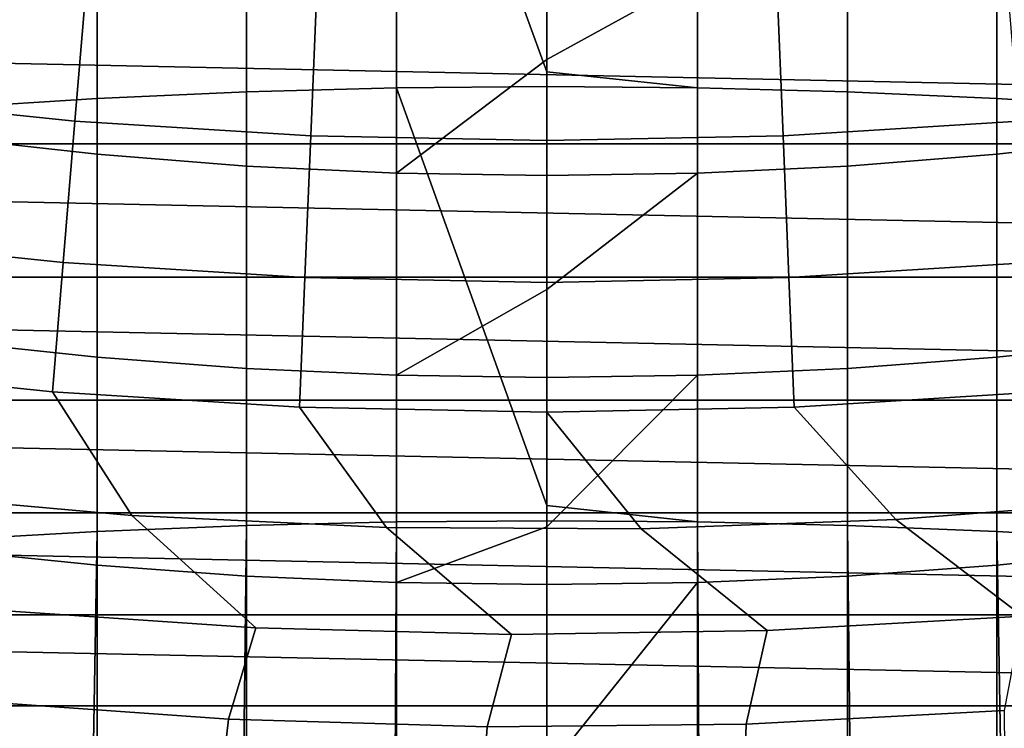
# Model space of a CAD drawing. Header units: metres. Extents: x -29 to 117, y -464 to 29.
# Tile 71 of 256: x -2.31 to 2, y -27.58 to -24.48. Entities that reach past the tile are written whole.
import ezdxf

# ---------------------------------------------------------------- set-up
doc = ezdxf.new("R2010")
doc.units = ezdxf.units.M
doc.layers.add('solid_24_501_056_XXX', color=7, linetype='CONTINUOUS')

msp = doc.modelspace()

# ---------------------------------------------------------------- linework, layer by layer
at = {"layer": 'solid_24_501_056_XXX'}
for points in [[(-1.315188, -24.800922, 237.297928), (-0.658439, -24.783485, 237.344803), (-0.658439, -22.909979, 236.610596), (-1.315188, -22.929033, 236.564346)], [(0, -24.7136, 237.336563), (0, -22.903622, 236.626022), (-0.658439, -22.909979, 236.610596)], [(-0.658439, -24.783485, 237.344803), (0, -24.777666, 237.360443), (0, -24.7136, 237.336563), (-0.658439, -22.909979, 236.610596)], [(0.658439, -22.909979, 236.610596), (0, -22.903622, 236.626022), (0, -24.7136, 237.336563), (0.658439, -24.783485, 237.344803)], [(0.658439, -24.783485, 237.344803), (1.315188, -24.800922, 237.297928), (1.315188, -22.929033, 236.564346), (0.658439, -22.909979, 236.610596)], [(-2.616881, -24.870449, 237.111023), (-1.968561, -24.829935, 237.21994), (-1.968561, -22.960735, 236.487411), (-2.616881, -23.005003, 236.379974)], [(-1.968561, -24.829935, 237.21994), (-1.315188, -24.800922, 237.297928), (-1.315188, -22.929033, 236.564346), (-1.968561, -22.960735, 236.487411)], [(1.315188, -24.800922, 237.297928), (1.968561, -24.829935, 237.21994), (1.968561, -22.960735, 236.487411), (1.315188, -22.929033, 236.564346)], [(1.968561, -24.829935, 237.21994), (2.616881, -24.870449, 237.111023), (2.616881, -23.005003, 236.379974), (1.968561, -22.960735, 236.487411)], [(-3.094026, -24.821732, 106.589211), (-2.065625, -24.928387, 106.589211), (-2.009891, -24.255781, 113.790924), (-3.010544, -24.152002, 113.790924)], [(-1.968561, -25.073416, 208.229904), (-2.616881, -25.001394, 208.321091), (-2.616881, -24.134834, 207.611923), (-1.968561, -24.209976, 207.523285)], [(2.616881, -25.001394, 208.321091), (1.968561, -25.073416, 208.229904), (1.968561, -24.209976, 207.523285), (2.616881, -24.134834, 207.611923)], [(-1.315188, -25.12499, 208.164597), (-1.968561, -25.073416, 208.229904), (-1.968561, -24.209976, 207.523285), (-1.315188, -24.263786, 207.459824)], [(1.968561, -25.073416, 208.229904), (1.315188, -25.12499, 208.164597), (1.315188, -24.263786, 207.459824), (1.968561, -24.209976, 207.523285)], [(-2.065625, -24.928387, 106.589211), (-1.033696, -24.992455, 106.589211), (-1.005805, -24.318119, 113.790924), (-2.009891, -24.255781, 113.790924)], [(1.033696, -24.992455, 106.589211), (2.065625, -24.928387, 106.589211), (2.009891, -24.255781, 113.790924), (1.005805, -24.318119, 113.790924)], [(-0.658439, -25.155989, 208.125351), (-1.315188, -25.12499, 208.164597), (-1.315188, -24.263786, 207.459824), (-0.658439, -24.296127, 207.421661)], [(0, -24.658968, 207.703079), (-0.658439, -25.155989, 208.125351), (-0.658439, -24.296127, 207.421661), (0, -24.306917, 207.408936)], [(0.658439, -24.296127, 207.421661), (0, -24.658968, 207.703079), (0, -24.306917, 207.408936)], [(0.658439, -25.155989, 208.125351), (0, -25.16633, 208.112259), (0, -24.658968, 207.703079), (0.658439, -24.296127, 207.421661)], [(1.315188, -25.12499, 208.164597), (0.658439, -25.155989, 208.125351), (0.658439, -24.296127, 207.421661), (1.315188, -24.263786, 207.459824)], [(-1.033696, -24.992455, 106.589211), (0, -25.013823, 106.589211), (0, -24.338911, 113.790924), (-1.005805, -24.318119, 113.790924)], [(0, -25.013823, 106.589211), (1.033696, -24.992455, 106.589211), (1.005805, -24.318119, 113.790924), (0, -24.338911, 113.790924)], [(-15.485378, -24.401089, -99.5), (15.485378, -24.401089, -99.5), (14.450225, -25.028004, -99.5)], [(-15.485378, -24.401089, -99.5), (14.450225, -25.028004, -99.5), (-14.450225, -25.028004, -99.5)], [(0, -24.658968, 207.703079), (0, -25.16633, 208.112259), (-0.658439, -25.155989, 208.125351)], [(0.658439, -24.783485, 237.344803), (0, -24.7136, 237.336563), (0, -24.777666, 237.360443)], [(0, -26.609303, 238.007111), (0, -24.777666, 237.360443), (-0.658439, -24.783485, 237.344803)], [(0.658439, -24.783485, 237.344803), (0, -24.777666, 237.360443), (0, -26.609303, 238.007111), (0.658439, -26.681337, 238.01355)], [(-3.170839, -25.437963, 99.382652), (-2.116907, -25.547268, 99.382652), (-2.065625, -24.928387, 106.589211), (-3.094026, -24.821732, 106.589211)], [(-1.968561, -26.723429, 237.887146), (-1.315188, -26.697138, 237.96611), (-1.315188, -24.800922, 237.297928), (-1.968561, -24.829935, 237.21994)], [(-1.315188, -26.697138, 237.96611), (-0.658439, -26.681337, 238.01355), (-0.658439, -24.783485, 237.344803), (-1.315188, -24.800922, 237.297928)], [(-0.658439, -26.681337, 238.01355), (0, -26.676067, 238.029388), (0, -26.609303, 238.007111), (-0.658439, -24.783485, 237.344803)], [(0.658439, -26.681337, 238.01355), (1.315188, -26.697138, 237.96611), (1.315188, -24.800922, 237.297928), (0.658439, -24.783485, 237.344803)], [(1.315188, -26.697138, 237.96611), (1.968561, -26.723429, 237.887146), (1.968561, -24.829935, 237.21994), (1.315188, -24.800922, 237.297928)], [(-2.616881, -26.760139, 237.776901), (-1.968561, -26.723429, 237.887146), (-1.968561, -24.829935, 237.21994), (-2.616881, -24.870449, 237.111023)], [(1.968561, -26.723429, 237.887146), (2.616881, -26.760139, 237.776901), (2.616881, -24.870449, 237.111023), (1.968561, -24.829935, 237.21994)], [(-2.116907, -25.547268, 99.382652), (-1.059358, -25.612926, 99.382652), (-1.033696, -24.992455, 106.589211), (-2.065625, -24.928387, 106.589211)], [(1.059358, -25.612926, 99.382652), (2.116907, -25.547268, 99.382652), (2.065625, -24.928387, 106.589211), (1.033696, -24.992455, 106.589211)], [(-1.059358, -25.612926, 99.382652), (0, -25.634825, 99.382652), (0, -25.013823, 106.589211), (-1.033696, -24.992455, 106.589211)], [(0, -25.634825, 99.382652), (1.059358, -25.612926, 99.382652), (1.033696, -24.992455, 106.589211), (0, -25.013823, 106.589211)], [(-14.450225, -25.028004, -99.5), (14.450225, -25.028004, -99.5), (13.388991, -25.611401, -99.5)], [(-14.450225, -25.028004, -99.5), (13.388991, -25.611401, -99.5), (-13.388991, -25.611401, -99.5)], [(-1.968561, -25.960852, 208.906128), (-2.616881, -25.89204, 208.999771), (-2.616881, -25.001394, 208.321091), (-1.968561, -25.073416, 208.229904)], [(2.616881, -25.89204, 208.999771), (1.968561, -25.960852, 208.906128), (1.968561, -25.073416, 208.229904), (2.616881, -25.001394, 208.321091)], [(-1.315188, -26.010132, 208.839081), (-1.968561, -25.960852, 208.906128), (-1.968561, -25.073416, 208.229904), (-1.315188, -25.12499, 208.164597)], [(1.968561, -25.960852, 208.906128), (1.315188, -26.010132, 208.839081), (1.315188, -25.12499, 208.164597), (1.968561, -25.073416, 208.229904)], [(-0.658439, -26.039749, 208.798782), (-1.315188, -26.010132, 208.839081), (-1.315188, -25.12499, 208.164597), (-0.658439, -25.155989, 208.125351)], [(0, -25.665342, 208.498459), (-0.658439, -26.039749, 208.798782), (-0.658439, -25.155989, 208.125351), (0, -25.16633, 208.112259)], [(0.658439, -25.155989, 208.125351), (0, -25.665342, 208.498459), (0, -25.16633, 208.112259)], [(0.658439, -26.039749, 208.798782), (0, -26.049629, 208.785339), (0, -25.665342, 208.498459), (0.658439, -25.155989, 208.125351)], [(1.315188, -26.010132, 208.839081), (0.658439, -26.039749, 208.798782), (0.658439, -25.155989, 208.125351), (1.315188, -25.12499, 208.164597)], [(-3.24098, -26.000666, 92.171654), (-2.163734, -26.112389, 92.171654), (-2.116907, -25.547268, 99.382652), (-3.170839, -25.437963, 99.382652)], [(-2.163734, -26.112389, 92.171654), (-1.082792, -26.179499, 92.171654), (-1.059358, -25.612926, 99.382652), (-2.116907, -25.547268, 99.382652)], [(1.082792, -26.179499, 92.171654), (2.163734, -26.112389, 92.171654), (2.116907, -25.547268, 99.382652), (1.059358, -25.612926, 99.382652)], [(-13.388991, -25.611401, -99.5), (13.388991, -25.611401, -99.5), (12.304966, -26.149532, -99.5)], [(-13.388991, -25.611401, -99.5), (12.304966, -26.149532, -99.5), (-12.304966, -26.149532, -99.5)], [(-1.082792, -26.179499, 92.171654), (0, -26.201881, 92.171654), (0, -25.634825, 99.382652), (-1.059358, -25.612926, 99.382652)], [(0, -26.201881, 92.171654), (1.082792, -26.179499, 92.171654), (1.059358, -25.612926, 99.382652), (0, -25.634825, 99.382652)], [(0, -25.665342, 208.498459), (0, -26.049629, 208.785339), (-0.658439, -26.039749, 208.798782)], [(-1.968561, -26.87122, 209.551163), (-2.616881, -26.805696, 209.647125), (-2.616881, -25.89204, 208.999771), (-1.968561, -25.960852, 208.906128)], [(2.616881, -26.805696, 209.647125), (1.968561, -26.87122, 209.551163), (1.968561, -25.960852, 208.906128), (2.616881, -25.89204, 208.999771)], [(-1.315188, -26.918142, 209.482437), (-1.968561, -26.87122, 209.551163), (-1.968561, -25.960852, 208.906128), (-1.315188, -26.010132, 208.839081)], [(1.968561, -26.87122, 209.551163), (1.315188, -26.918142, 209.482437), (1.315188, -26.010132, 208.839081), (1.968561, -25.960852, 208.906128)], [(-1.816132, -26.653158, 84.956604), (-2.163734, -26.112389, 92.171654), (-3.24098, -26.000666, 92.171654), (-2.92682, -26.554152, 84.956604)], [(-0.658439, -26.946344, 209.441132), (-1.315188, -26.918142, 209.482437), (-1.315188, -26.010132, 208.839081), (-0.658439, -26.039749, 208.798782)], [(1.315188, -26.918142, 209.482437), (0.658439, -26.946344, 209.441132), (0.658439, -26.039749, 208.798782), (1.315188, -26.010132, 208.839081)], [(0, -26.702785, 209.252853), (-0.658439, -26.946344, 209.441132), (-0.658439, -26.039749, 208.798782), (0, -26.049629, 208.785339)], [(0.658439, -26.039749, 208.798782), (0, -26.702785, 209.252853), (0, -26.049629, 208.785339)], [(0.658439, -26.946344, 209.441132), (0, -26.955751, 209.427353), (0, -26.702785, 209.252853), (0.658439, -26.039749, 208.798782)], [(-0.702279, -26.70573, 84.956604), (-1.082792, -26.179499, 92.171654), (-2.163734, -26.112389, 92.171654), (-1.816132, -26.653158, 84.956604)], [(2.638849, -26.584312, 84.956604), (2.163734, -26.112389, 92.171654), (1.082792, -26.179499, 92.171654), (1.527153, -26.671276, 84.956604)], [(-12.304966, -26.149532, -99.5), (12.304966, -26.149532, -99.5), (11.199547, -26.641697, -99.5)], [(-12.304966, -26.149532, -99.5), (11.199547, -26.641697, -99.5), (-11.199547, -26.641697, -99.5)], [(0.412796, -26.711773, 84.956604), (0, -26.201881, 92.171654), (-1.082792, -26.179499, 92.171654), (-0.702279, -26.70573, 84.956604)], [(1.527153, -26.671276, 84.956604), (1.082792, -26.179499, 92.171654), (0, -26.201881, 92.171654), (0.412796, -26.711773, 84.956604)], [(-1.274039, -27.144156, 77.737923), (-1.816132, -26.653158, 84.956604), (-2.92682, -26.554152, 84.956604), (-2.390611, -27.068678, 77.737923)], [(3.194885, -26.985571, 77.737923), (2.638849, -26.584312, 84.956604), (1.527153, -26.671276, 84.956604), (2.081052, -27.094234, 77.737923)], [(0.658439, -26.681337, 238.01355), (0, -26.609303, 238.007111), (0, -26.676067, 238.029388)], [(-11.199547, -26.641697, -99.5), (11.199547, -26.641697, -99.5), (10.073549, -27.087502, -99.5)], [(-11.199547, -26.641697, -99.5), (10.073549, -27.087502, -99.5), (-10.073549, -27.087502, -99.5)], [(-0.155306, -27.173594, 77.737923), (-0.702279, -26.70573, 84.956604), (-1.816132, -26.653158, 84.956604), (-1.274039, -27.144156, 77.737923)], [(2.081052, -27.094234, 77.737923), (1.527153, -26.671276, 84.956604), (0.412796, -26.711773, 84.956604), (0.96369, -27.156944, 77.737923)], [(-2.000577, -28.571093, 238.463058), (-1.336673, -28.546679, 238.545486), (-1.315188, -26.697138, 237.96611), (-1.968561, -26.723429, 237.887146)], [(-1.336673, -28.546679, 238.545486), (-0.669224, -28.532005, 238.595016), (-0.658439, -26.681337, 238.01355), (-1.315188, -26.697138, 237.96611)], [(0.96369, -27.156944, 77.737923), (0.412796, -26.711773, 84.956604), (-0.702279, -26.70573, 84.956604), (-0.155306, -27.173594, 77.737923)], [(-0.669224, -28.532005, 238.595016), (0, -28.527109, 238.611542), (0, -26.676067, 238.029388), (-0.658439, -26.681337, 238.01355)], [(0, -26.702785, 209.252853), (0, -26.955751, 209.427353), (-0.658439, -26.946344, 209.441132)], [(0.658439, -26.681337, 238.01355), (0, -26.676067, 238.029388), (0, -28.527109, 238.611542), (0.669224, -28.532005, 238.595016)], [(1.336673, -28.546679, 238.545486), (1.315188, -26.697138, 237.96611), (0.658439, -26.681337, 238.01355), (0.669224, -28.532005, 238.595016)], [(2.000577, -28.571093, 238.463058), (1.968561, -26.723429, 237.887146), (1.315188, -26.697138, 237.96611), (1.336673, -28.546679, 238.545486)], [(-2.659177, -28.605179, 238.347992), (-2.000577, -28.571093, 238.463058), (-1.968561, -26.723429, 237.887146), (-2.616881, -26.760139, 237.776901)], [(2.659177, -28.605179, 238.347992), (2.616881, -26.760139, 237.776901), (1.968561, -26.723429, 237.887146), (2.000577, -28.571093, 238.463058)], [(-1.968561, -27.803419, 210.164215), (-2.616881, -27.741266, 210.26239), (-2.616881, -26.805696, 209.647125), (-1.968561, -26.87122, 209.551163)], [(2.616881, -27.741266, 210.26239), (1.968561, -27.803419, 210.164215), (1.968561, -26.87122, 209.551163), (2.616881, -26.805696, 209.647125)], [(-1.315188, -27.847929, 210.093903), (-1.968561, -27.803419, 210.164215), (-1.968561, -26.87122, 209.551163), (-1.315188, -26.918142, 209.482437)], [(1.968561, -27.803419, 210.164215), (1.315188, -27.847929, 210.093903), (1.315188, -26.918142, 209.482437), (1.968561, -26.87122, 209.551163)], [(-0.658439, -27.874681, 210.051651), (-1.315188, -27.847929, 210.093903), (-1.315188, -26.918142, 209.482437), (-0.658439, -26.946344, 209.441132)], [(1.315188, -27.847929, 210.093903), (0.658439, -27.874681, 210.051651), (0.658439, -26.946344, 209.441132), (1.315188, -26.918142, 209.482437)], [(0, -27.769629, 209.965057), (-0.658439, -27.874681, 210.051651), (-0.658439, -26.946344, 209.441132), (0, -26.955751, 209.427353)], [(0.658439, -26.946344, 209.441132), (0, -27.769629, 209.965057), (0, -26.955751, 209.427353)], [(0.658439, -27.874681, 210.051651), (0, -27.883606, 210.037552), (0, -27.769629, 209.965057), (0.658439, -26.946344, 209.441132)], [(-10.073549, -27.087502, -99.5), (10.073549, -27.087502, -99.5), (8.930549, -27.485546, -99.5)], [(-10.073549, -27.087502, -99.5), (8.930549, -27.485546, -99.5), (-8.930549, -27.485546, -99.5)], [(-2.524191, -27.463324, 70.516006), (-1.393984, -27.543829, 70.516006), (-1.274039, -27.144156, 77.737923), (-2.390611, -27.068678, 77.737923)], [(0.871576, -27.565306, 70.516006), (2.003105, -27.506241, 70.516006), (2.081052, -27.094234, 77.737923), (0.96369, -27.156944, 77.737923)], [(-1.393984, -27.543829, 70.516006), (-0.261425, -27.577843, 70.516006), (-0.155306, -27.173594, 77.737923), (-1.274039, -27.144156, 77.737923)], [(-0.261425, -27.577843, 70.516006), (0.871576, -27.565306, 70.516006), (0.96369, -27.156944, 77.737923), (-0.155306, -27.173594, 77.737923)], [(-8.930549, -27.485546, -99.5), (8.930549, -27.485546, -99.5), (7.77202, -27.835329, -99.5)], [(-8.930549, -27.485546, -99.5), (7.77202, -27.835329, -99.5), (-7.77202, -27.835329, -99.5)], [(-2.577035, -27.810928, 63.291264), (-1.433084, -27.893282, 63.291264), (-1.393984, -27.543829, 70.516006), (-2.524191, -27.463324, 70.516006)], [(0.860137, -27.916824, 63.291264), (2.005538, -27.857973, 63.291264), (2.003105, -27.506241, 70.516006), (0.871576, -27.565306, 70.516006)], [(-1.433084, -27.893282, 63.291264), (-0.286715, -27.9286, 63.291264), (-0.261425, -27.577843, 70.516006), (-1.393984, -27.543829, 70.516006)], [(-0.286715, -27.9286, 63.291264), (0.860137, -27.916824, 63.291264), (0.871576, -27.565306, 70.516006), (-0.261425, -27.577843, 70.516006)]]:
    msp.add_3dface(points, dxfattribs=at)

doc.saveas('drawing.dxf')
